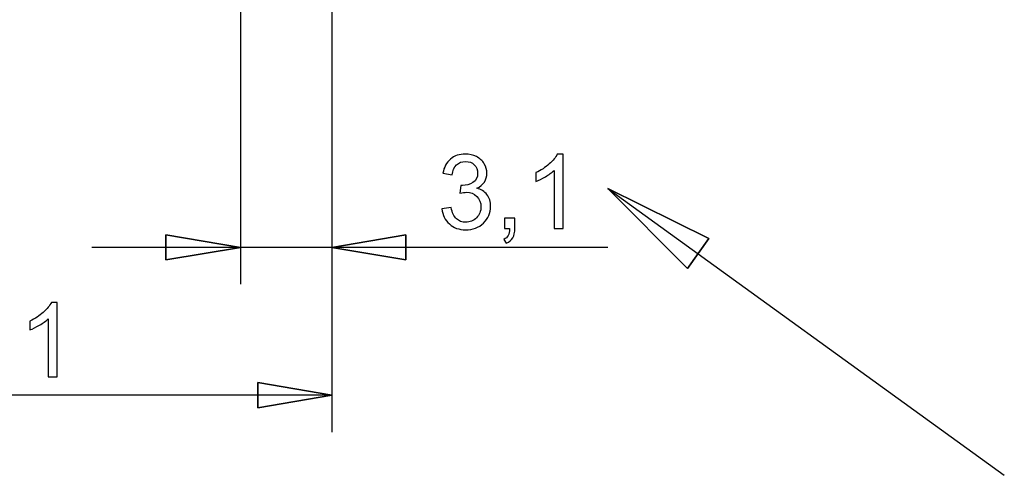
# Model space of a CAD drawing. Header units: centimetres. Extents: x -94 to 21, y -30 to 196.
# Tile 63 of 143: x 3.25 to 6.58, y -11.09 to -9.55. Entities that reach past the tile are written whole.
import ezdxf

# ---------------------------------------------------------------- set-up
doc = ezdxf.new("R2010")
doc.units = ezdxf.units.CM
doc.header["$MEASUREMENT"] = 0
doc.layers.add('Ebene 1', color=7, linetype='Continuous')

msp = doc.modelspace()

# ---------------------------------------------------------------- linework, layer by layer
at = {"layer": 'Ebene 1', "color": 252, "lineweight": 25}
for points in [[(4.30266, -4.00289), (4.30266, -4.00289), (4.30266, -10.94767), (4.30266, -10.94767)], [(4.30266, -10.82279), (4.30266, -10.82279), (4.05289, -10.78045), (4.05289, -10.78045)], [(4.05289, -10.78045), (4.05289, -10.78045), (4.05289, -10.86512), (4.05289, -10.86512)], [(4.30266, -10.82279), (4.30266, -10.82279), (1.89177, -10.82279), (1.89177, -10.82279)], [(4.05289, -10.86512), (4.05289, -10.86512), (4.30266, -10.82279), (4.30266, -10.82279)]]:
    msp.add_open_spline(points, degree=3, dxfattribs=at)
at = {"layer": 'Ebene 1', "color": 1, "lineweight": 25}
for points in [[(4.30266, -8.30184), (4.30266, -8.30184), (4.30266, -10.44814), (4.30266, -10.44814)], [(3.99362, -8.46059), (3.99362, -8.46059), (3.99362, -10.44814), (3.99362, -10.44814)], [(5.23611, -10.12429), (5.23611, -10.12429), (6.57596, -11.09372), (6.57596, -11.09372)], [(5.57689, -10.29362), (5.57689, -10.29362), (5.23611, -10.12429), (5.23611, -10.12429)], [(5.23611, -10.12429), (5.23611, -10.12429), (5.50492, -10.39522), (5.50492, -10.39522)], [(3.99362, -10.32326), (3.99362, -10.32326), (3.74174, -10.28092), (3.74174, -10.28092)], [(3.74174, -10.28092), (3.74174, -10.28092), (3.74174, -10.36559), (3.74174, -10.36559)], [(4.30266, -10.32326), (4.30266, -10.32326), (4.55242, -10.28092), (4.55242, -10.28092)], [(4.55242, -10.28092), (4.55242, -10.28092), (4.55242, -10.36559), (4.55242, -10.36559)], [(5.50492, -10.39522), (5.50492, -10.39522), (5.57689, -10.29362), (5.57689, -10.29362)], [(5.23611, -10.32326), (5.23611, -10.32326), (3.49197, -10.32326), (3.49197, -10.32326)], [(3.74174, -10.36559), (3.74174, -10.36559), (3.99362, -10.32326), (3.99362, -10.32326)], [(4.55242, -10.36559), (4.55242, -10.36559), (4.30266, -10.32326), (4.30266, -10.32326)]]:
    msp.add_open_spline(points, degree=3, dxfattribs=at)
at = {"layer": 'Ebene 1', "color": 1}
for points, knots in [([(4.67509, -10.19315), (4.67509, -10.19315), (4.70594, -10.18895), (4.70594, -10.18895), (4.7095, -10.20647), (4.71546, -10.21909), (4.72393, -10.2268), (4.7324, -10.23451), (4.7428, -10.23837), (4.75512, -10.23837), (4.76973, -10.23837), (4.78206, -10.23335), (4.79199, -10.2233), (4.80192, -10.21325), (4.80689, -10.20081), (4.80689, -10.18597), (4.80689, -10.17183), (4.80227, -10.16015), (4.79299, -10.15092), (4.78376, -10.14175), (4.772, -10.13713), (4.75769, -10.13713), (4.75185, -10.13713), (4.74461, -10.1383), (4.7359, -10.14058), (4.7359, -10.14058), (4.73935, -10.11359), (4.73935, -10.11359), (4.74139, -10.11383), (4.74309, -10.11394), (4.74431, -10.11394), (4.75752, -10.11394), (4.76932, -10.1105), (4.7799, -10.10366), (4.79042, -10.09683), (4.79567, -10.08631), (4.79567, -10.07212), (4.79567, -10.06084), (4.79182, -10.05149), (4.78416, -10.04408), (4.77651, -10.03666), (4.76663, -10.03298), (4.75454, -10.03298), (4.7425, -10.03298), (4.73251, -10.03677), (4.72451, -10.04437), (4.71651, -10.05196), (4.71137, -10.06335), (4.70909, -10.07854), (4.70909, -10.07854), (4.67825, -10.07293), (4.67825, -10.07293), (4.68204, -10.05225), (4.69057, -10.03619), (4.70395, -10.0248), (4.71727, -10.01341), (4.73392, -10.00774), (4.75378, -10.00774), (4.76745, -10.00774), (4.78008, -10.01066), (4.79158, -10.01656), (4.80315, -10.0224), (4.81197, -10.03041), (4.81805, -10.04051), (4.82418, -10.05068), (4.82722, -10.06143), (4.82722, -10.07282), (4.82722, -10.08362), (4.8243, -10.09344), (4.81851, -10.10232), (4.81267, -10.1112), (4.80403, -10.11826), (4.79264, -10.12352), (4.80747, -10.12691), (4.81898, -10.13404), (4.82722, -10.14484), (4.8354, -10.15559), (4.83949, -10.16915), (4.83949, -10.18533), (4.83949, -10.20723), (4.83148, -10.22587), (4.81553, -10.24112), (4.79953, -10.25636), (4.77932, -10.26396), (4.75489, -10.26396), (4.73287, -10.26396), (4.71458, -10.25735), (4.70003, -10.24421), (4.68543, -10.23107), (4.67714, -10.21407), (4.67509, -10.19315)], [0, 0, 0, 0, 0.0333333, 0.0333333, 0.0333333, 0.0666667, 0.0666667, 0.0666667, 0.1, 0.1, 0.1, 0.1333333, 0.1333333, 0.1333333, 0.1666667, 0.1666667, 0.1666667, 0.2, 0.2, 0.2, 0.2333333, 0.2333333, 0.2333333, 0.2666667, 0.2666667, 0.2666667, 0.3, 0.3, 0.3, 0.3333333, 0.3333333, 0.3333333, 0.3666667, 0.3666667, 0.3666667, 0.4, 0.4, 0.4, 0.4333333, 0.4333333, 0.4333333, 0.4666667, 0.4666667, 0.4666667, 0.5, 0.5, 0.5, 0.5333333, 0.5333333, 0.5333333, 0.5666667, 0.5666667, 0.5666667, 0.6, 0.6, 0.6, 0.6333333, 0.6333333, 0.6333333, 0.6666667, 0.6666667, 0.6666667, 0.7, 0.7, 0.7, 0.7333333, 0.7333333, 0.7333333, 0.7666667, 0.7666667, 0.7666667, 0.8, 0.8, 0.8, 0.8333333, 0.8333333, 0.8333333, 0.8666667, 0.8666667, 0.8666667, 0.9, 0.9, 0.9, 0.9333333, 0.9333333, 0.9333333, 0.9666667, 0.9666667, 0.9666667, 1, 1, 1, 1]), ([(5.08495, -10.25975), (5.08495, -10.25975), (5.0541, -10.25975), (5.0541, -10.25975), (5.0541, -10.25975), (5.0541, -10.06335), (5.0541, -10.06335), (5.04668, -10.07048), (5.03693, -10.07755), (5.02489, -10.08462), (5.01286, -10.09169), (5.00199, -10.097), (4.99241, -10.10051), (4.99241, -10.10051), (4.99241, -10.07071), (4.99241, -10.07071), (5.00965, -10.06265), (5.02472, -10.05284), (5.03763, -10.04127), (5.05054, -10.02976), (5.05971, -10.01861), (5.06508, -10.00774), (5.06508, -10.00774), (5.08495, -10.00774), (5.08495, -10.00774), (5.08495, -10.00774), (5.08495, -10.25975), (5.08495, -10.25975)], [0, 0, 0, 0, 0.1111111, 0.1111111, 0.1111111, 0.2222222, 0.2222222, 0.2222222, 0.3333333, 0.3333333, 0.3333333, 0.4444444, 0.4444444, 0.4444444, 0.5555556, 0.5555556, 0.5555556, 0.6666667, 0.6666667, 0.6666667, 0.7777778, 0.7777778, 0.7777778, 0.8888889, 0.8888889, 0.8888889, 1, 1, 1, 1]), ([(5.57689, -10.29362), (5.57689, -10.29362), (5.23611, -10.12429), (5.23611, -10.12429), (5.23611, -10.12429), (5.50492, -10.39522), (5.50492, -10.39522), (5.50492, -10.39522), (5.57689, -10.29362), (5.57689, -10.29362)], [0, 0, 0, 0, 0.3333333, 0.3333333, 0.3333333, 0.6666667, 0.6666667, 0.6666667, 1, 1, 1, 1]), ([(4.88633, -10.25975), (4.88633, -10.25975), (4.88633, -10.2247), (4.88633, -10.2247), (4.88633, -10.2247), (4.92138, -10.2247), (4.92138, -10.2247), (4.92138, -10.2247), (4.92138, -10.25975), (4.92138, -10.25975), (4.92138, -10.27266), (4.91911, -10.28312), (4.91449, -10.29106), (4.90993, -10.29901), (4.90263, -10.3052), (4.89264, -10.30952), (4.89264, -10.30952), (4.88423, -10.2962), (4.88423, -10.2962), (4.89077, -10.29334), (4.89556, -10.28913), (4.8986, -10.28364), (4.9017, -10.27809), (4.90345, -10.27015), (4.9038, -10.25975), (4.9038, -10.25975), (4.88633, -10.25975), (4.88633, -10.25975)], [0, 0, 0, 0, 0.1111111, 0.1111111, 0.1111111, 0.2222222, 0.2222222, 0.2222222, 0.3333333, 0.3333333, 0.3333333, 0.4444444, 0.4444444, 0.4444444, 0.5555556, 0.5555556, 0.5555556, 0.6666667, 0.6666667, 0.6666667, 0.7777778, 0.7777778, 0.7777778, 0.8888889, 0.8888889, 0.8888889, 1, 1, 1, 1]), ([(3.74174, -10.36559), (3.74174, -10.36559), (3.99362, -10.32326), (3.99362, -10.32326), (3.99362, -10.32326), (3.74174, -10.28092), (3.74174, -10.28092), (3.74174, -10.28092), (3.74174, -10.36559), (3.74174, -10.36559)], [0, 0, 0, 0, 0.3333333, 0.3333333, 0.3333333, 0.6666667, 0.6666667, 0.6666667, 1, 1, 1, 1]), ([(4.55242, -10.36559), (4.55242, -10.36559), (4.30266, -10.32326), (4.30266, -10.32326), (4.30266, -10.32326), (4.55242, -10.28092), (4.55242, -10.28092), (4.55242, -10.28092), (4.55242, -10.36559), (4.55242, -10.36559)], [0, 0, 0, 0, 0.3333333, 0.3333333, 0.3333333, 0.6666667, 0.6666667, 0.6666667, 1, 1, 1, 1])]:
    msp.add_open_spline(points, degree=3, knots=knots, dxfattribs=at)
at = {"layer": 'Ebene 1', "color": 252}
for points, knots in [([(3.3747, -10.7614), (3.3747, -10.7614), (3.34385, -10.7614), (3.34385, -10.7614), (3.34385, -10.7614), (3.34385, -10.565), (3.34385, -10.565), (3.33643, -10.57213), (3.32668, -10.5792), (3.31464, -10.58627), (3.30261, -10.59334), (3.29174, -10.59865), (3.28216, -10.60216), (3.28216, -10.60216), (3.28216, -10.57236), (3.28216, -10.57236), (3.2994, -10.5643), (3.31447, -10.55449), (3.32738, -10.54292), (3.34029, -10.53141), (3.34946, -10.52026), (3.35483, -10.50939), (3.35483, -10.50939), (3.3747, -10.50939), (3.3747, -10.50939), (3.3747, -10.50939), (3.3747, -10.7614), (3.3747, -10.7614)], [0, 0, 0, 0, 0.1111111, 0.1111111, 0.1111111, 0.2222222, 0.2222222, 0.2222222, 0.3333333, 0.3333333, 0.3333333, 0.4444444, 0.4444444, 0.4444444, 0.5555556, 0.5555556, 0.5555556, 0.6666667, 0.6666667, 0.6666667, 0.7777778, 0.7777778, 0.7777778, 0.8888889, 0.8888889, 0.8888889, 1, 1, 1, 1]), ([(4.05289, -10.86512), (4.05289, -10.86512), (4.30266, -10.82279), (4.30266, -10.82279), (4.30266, -10.82279), (4.05289, -10.78045), (4.05289, -10.78045), (4.05289, -10.78045), (4.05289, -10.86512), (4.05289, -10.86512)], [0, 0, 0, 0, 0.3333333, 0.3333333, 0.3333333, 0.6666667, 0.6666667, 0.6666667, 1, 1, 1, 1])]:
    msp.add_open_spline(points, degree=3, knots=knots, dxfattribs=at)

doc.saveas('drawing.dxf')
